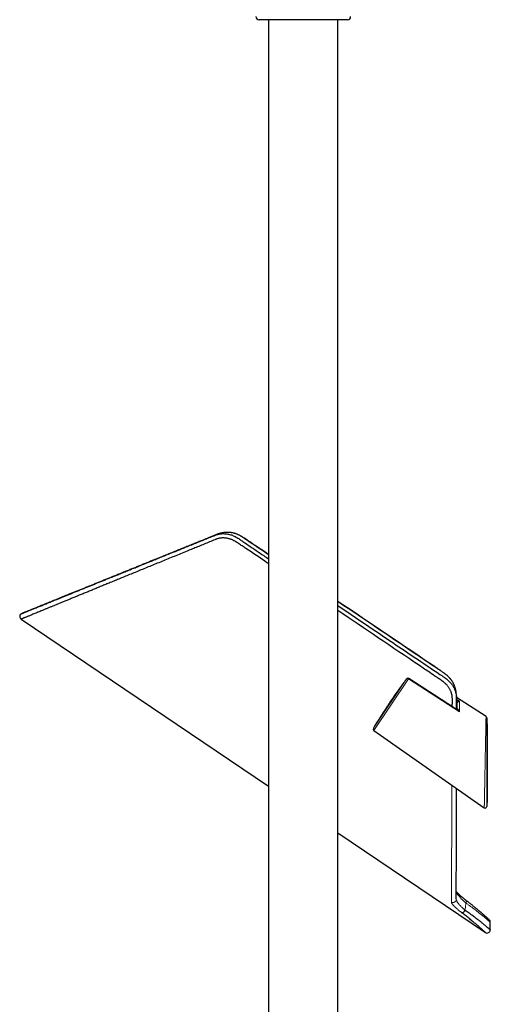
# Model space of a CAD drawing. Header units: millimetres. Extents: x 8 to 2230, y 12 to 2204.
# Tile 19 of 162: x 436 to 585, y 1280 to 1592. Entities that reach past the tile are written whole.
import ezdxf

# ---------------------------------------------------------------- set-up
doc = ezdxf.new("R2010")
doc.units = ezdxf.units.MM

msp = doc.modelspace()

# ---------------------------------------------------------------- linework, layer by layer
at = {"color": 7, "linetype": 'Continuous', "lineweight": 30}
for p, q in [((539.41, 1591.84), (511.41, 1591.84)), ((514.46, 1591.84), (514.46, 1043.83)), ((536.36, 1043.83), (536.36, 1591.84)), ((436.12, 1402.21), (514.46, 1349.37)), ((558.13, 1383.34), (558.12, 1383.33)), ((558.13, 1383.34), (558.12, 1383.34)), ((573.41, 1380.75), (573.41, 1380.75)), ((583.25, 1371.38), (573.9, 1377.45)), ((574.13, 1373.7), (574.13, 1375.6)), ((583.48, 1370.96), (583.48, 1342.98)), ((583.58, 1369.15), (583.48, 1369.04)), ((583.68, 1369.09), (583.58, 1369.16)), ((547.73, 1367.05), (582.69, 1342.57)), ((583.48, 1344.37), (583.68, 1344.24)), ((536.36, 1334.6), (583.04, 1303.12)), ((573.83, 1313.78), (573.83, 1313.79)), ((576.96, 1313.24), (576.85, 1313.33)), ((584.6, 1303.94), (584.6, 1306.36))]:
    msp.add_line(p, q, dxfattribs=at)
at = {"color": 252, "linetype": 'Continuous', "lineweight": 0}
for p, q in [((547.59, 1367.72), (558.12, 1383.34)), ((558.72, 1383.34), (547.73, 1367.05)), ((574.82, 1372.92), (558.72, 1383.34)), ((573.39, 1380.83), (573.41, 1380.75)), ((573.42, 1380.73), (573.41, 1380.75)), ((573.9, 1376.92), (574.89, 1376.27)), ((574.14, 1373.72), (574.15, 1373.77)), ((573.83, 1313.56), (573.83, 1313.78))]:
    msp.add_line(p, q, dxfattribs=at)
at = {"color": 7, "linetype": 'Continuous', "lineweight": 30, "flags": 128}
msp.add_lwpolyline([(574.05, 1373.59), (573.3, 1374.07), (558.8, 1383.46)], dxfattribs=at)
at = {"color": 252, "linetype": 'Continuous', "lineweight": 0, "flags": 128}
for points in [[(574.13, 1375.6), (574.12, 1375.64), (574.1, 1375.67), (574.07, 1375.7), (574.03, 1375.73), (573.98, 1375.76), (573.92, 1375.78), (573.9, 1375.79)], [(574.14, 1373.72), (574.14, 1373.72), (574.15, 1373.77)], [(576.96, 1313.24), (576.99, 1313.22), (577.02, 1313.17), (577.04, 1313.12), (577.04, 1313.06), (577.04, 1312.99), (577.03, 1312.91), (577.01, 1312.83), (576.98, 1312.74), (576.94, 1312.64), (576.9, 1312.55), (576.84, 1312.45)]]:
    msp.add_lwpolyline(points, dxfattribs=at)
at = {"color": 7, "linetype": 'Continuous', "lineweight": 30}
for centre, radius, start, end in [((511.41, 1592.84), 1, 180, 270), ((539.41, 1592.84), 1, 270, 0), ((436.68, 1403.05), 1, 112.9694, 236.1456), ((558.53, 1383.04), 0.5, 57.0924, 142.721), ((735.75, 1254.09), 219.81, 146.8479, 148.872), ((582.98, 1370.96), 0.5, 0, 56.8913), ((548.02, 1367.46), 0.5, 148.872, 235), ((582.98, 1342.98), 0.5, 235.0144, 0), ((575.34, 1310.71), 1.38, 280.2839, 337.2444), ((583.6, 1306.36), 1, 0.2302, 47.3049), ((583.6, 1303.94), 1, 235.8542, 0.0182)]:
    msp.add_arc(centre, radius, start, end, dxfattribs=at)
at = {"color": 252, "linetype": 'Continuous', "lineweight": 0}
for centre, radius, start, end in [((558.42, 1383), 0.45, 49.1147, 131.8905), ((561.78, 1381.38), 3.64, 145.1771, 147.4597), ((573.73, 1375.65), 0.425, 10.2783, 67.1101), ((572.83, 1313.6), 1, 236.735, 357.364)]:
    msp.add_arc(centre, radius, start, end, dxfattribs=at)
at = {"color": 7, "linetype": 'Continuous', "lineweight": 30}
for points, knots in [([(500.93, 1429.64), (500.9, 1429.64), (500.8, 1429.63), (500.63, 1429.61), (500.42, 1429.59), (500.24, 1429.57), (500.07, 1429.54), (499.92, 1429.52), (499.79, 1429.49), (499.67, 1429.47), (499.54, 1429.44), (499.4, 1429.41), (499.26, 1429.38), (499.13, 1429.35), (499.02, 1429.32), (498.92, 1429.29), (498.82, 1429.26), (498.71, 1429.23), (498.59, 1429.19), (498.48, 1429.15), (498.37, 1429.11), (498.27, 1429.08), (498.17, 1429.04), (498.08, 1429.01), (498.01, 1428.98), (497.93, 1428.95), (497.81, 1428.9), (497.63, 1428.83), (497.41, 1428.74), (497.18, 1428.64), (496.96, 1428.56), (496.75, 1428.47), (496.54, 1428.39), (496.29, 1428.28), (496, 1428.17), (495.67, 1428.04), (495.34, 1427.9), (494.98, 1427.75), (494.58, 1427.59), (494.15, 1427.42), (493.66, 1427.22), (493.12, 1427), (492.51, 1426.75), (491.87, 1426.49), (491.19, 1426.22), (490.48, 1425.93), (489.74, 1425.64), (488.99, 1425.33), (488.23, 1425.02), (487.43, 1424.7), (486.6, 1424.36), (485.75, 1424.02), (484.89, 1423.67), (484.02, 1423.32), (483.14, 1422.96), (482.24, 1422.6), (481.32, 1422.22), (480.34, 1421.83), (479.3, 1421.41), (478.2, 1420.96), (477.07, 1420.51), (475.93, 1420.04), (474.76, 1419.57), (473.58, 1419.09), (472.37, 1418.6), (471.18, 1418.12), (469.98, 1417.63), (468.8, 1417.15), (467.61, 1416.67), (466.4, 1416.18), (465.19, 1415.69), (464, 1415.21), (462.83, 1414.74), (461.68, 1414.27), (460.53, 1413.8), (459.39, 1413.34), (458.24, 1412.88), (457.1, 1412.41), (455.97, 1411.96), (454.85, 1411.5), (453.74, 1411.05), (452.65, 1410.61), (451.58, 1410.18), (450.54, 1409.75), (449.51, 1409.34), (448.52, 1408.93), (447.56, 1408.55), (446.64, 1408.17), (445.75, 1407.81), (444.88, 1407.46), (444.04, 1407.12), (443.25, 1406.8), (442.51, 1406.49), (441.81, 1406.21), (441.15, 1405.94), (440.53, 1405.69), (439.96, 1405.46), (439.44, 1405.25), (438.98, 1405.06), (438.55, 1404.89), (438.16, 1404.73), (437.8, 1404.58), (437.49, 1404.46), (437.22, 1404.35), (437, 1404.26), (436.82, 1404.19), (436.68, 1404.13), (436.58, 1404.09), (436.52, 1404.06), (436.52, 1404.06), (436.51, 1404.06)], [0, 0, 0, 0, 0.000616, 0.002525, 0.004189, 0.005671, 0.007056, 0.00839, 0.009328, 0.010265, 0.011319, 0.012551, 0.013866, 0.01489, 0.01583, 0.016594, 0.017362, 0.018352, 0.019497, 0.020367, 0.021218, 0.022186, 0.023022, 0.023778, 0.024407, 0.025052, 0.025737, 0.027722, 0.029916, 0.032064, 0.034148, 0.036167, 0.038123, 0.040015, 0.043316, 0.046403, 0.049274, 0.052949, 0.056852, 0.061009, 0.06542, 0.071002, 0.076942, 0.083242, 0.0899, 0.096917, 0.104291, 0.11163, 0.119291, 0.127273, 0.135577, 0.144201, 0.153144, 0.161868, 0.170874, 0.180162, 0.189731, 0.19958, 0.210901, 0.222568, 0.234582, 0.246941, 0.259643, 0.272686, 0.286068, 0.299785, 0.313129, 0.326773, 0.340712, 0.354946, 0.369471, 0.384284, 0.398513, 0.412994, 0.427724, 0.442701, 0.457922, 0.473385, 0.489086, 0.505024, 0.521195, 0.537597, 0.553928, 0.570477, 0.58724, 0.604218, 0.620787, 0.637551, 0.654509, 0.671657, 0.688996, 0.706523, 0.723219, 0.740081, 0.757108, 0.774298, 0.791651, 0.807568, 0.82362, 0.839807, 0.85613, 0.87259, 0.889186, 0.905921, 0.921382, 0.93696, 0.952655, 0.968469, 0.984401, 1, 1, 1, 1]), ([(514.46, 1422.62), (513.63, 1423.18), (511.64, 1424.53), (509.08, 1426.24), (507.24, 1427.5), (506.44, 1428.04), (506.1, 1428.25), (505.8, 1428.44), (505.52, 1428.6), (505.24, 1428.75), (504.95, 1428.88), (504.66, 1429.01), (504.37, 1429.13), (504.07, 1429.23), (503.78, 1429.33), (503.48, 1429.41), (503.17, 1429.48), (502.87, 1429.54), (502.56, 1429.59), (502.26, 1429.62), (501.95, 1429.65), (501.65, 1429.66), (501.35, 1429.66), (501.11, 1429.65), (500.97, 1429.64), (500.93, 1429.64)], [0, 0, 0, 0, 0.1933164, 0.4615868, 0.5912978, 0.621897, 0.6465428, 0.6688904, 0.6895783, 0.7091004, 0.7299317, 0.7502231, 0.7704739, 0.7906951, 0.8108972, 0.8310912, 0.8512882, 0.8714979, 0.8917266, 0.9119143, 0.9319383, 0.9518484, 0.9716632, 0.9914014, 1, 1, 1, 1]), ([(514.46, 1419.73), (514.28, 1419.85), (511.88, 1421.47), (509.09, 1423.36), (506.09, 1425.37), (505.15, 1426.01), (504.4, 1426.51), (503.91, 1426.82), (503.49, 1427.05), (503.15, 1427.22), (502.79, 1427.37), (502.43, 1427.51), (502.07, 1427.62), (501.7, 1427.72), (501.33, 1427.8), (500.96, 1427.86), (500.59, 1427.89), (500.21, 1427.91), (499.84, 1427.91), (499.42, 1427.88), (498.95, 1427.82), (498.49, 1427.72), (498.11, 1427.6), (497.78, 1427.48), (496.98, 1427.16), (495.73, 1426.64), (494.02, 1425.94), (492.36, 1425.26), (490.73, 1424.6), (488.98, 1423.88), (487.1, 1423.11), (485.09, 1422.29), (483.11, 1421.48), (481.15, 1420.68), (479.22, 1419.89), (477.32, 1419.11), (475.44, 1418.34), (473.6, 1417.58), (471.79, 1416.84), (470.03, 1416.12), (468.32, 1415.42), (466.68, 1414.75), (465.11, 1414.11), (463.62, 1413.5), (462.2, 1412.92), (460.86, 1412.37), (459.54, 1411.83), (458.26, 1411.3), (456.99, 1410.78), (455.75, 1410.27), (454.54, 1409.78), (453.36, 1409.29), (452.21, 1408.82), (451.09, 1408.36), (450, 1407.91), (448.95, 1407.48), (447.92, 1407.06), (446.93, 1406.65), (445.97, 1406.26), (445.05, 1405.88), (444.16, 1405.52), (443.32, 1405.17), (442.52, 1404.85), (441.79, 1404.54), (441.1, 1404.26), (440.46, 1404), (439.85, 1403.75), (439.29, 1403.52), (438.78, 1403.31), (438.31, 1403.12), (437.88, 1402.94), (437.5, 1402.79), (437.17, 1402.65), (436.89, 1402.53), (436.65, 1402.44), (436.46, 1402.36), (436.32, 1402.3), (436.21, 1402.26), (436.15, 1402.23), (436.12, 1402.22), (436.12, 1402.22), (436.12, 1402.22)], [0, 0, 0, 0, 0.004491, 0.060973, 0.070874, 0.080325, 0.085053, 0.08978, 0.092457, 0.095135, 0.097845, 0.100555, 0.103291, 0.106036, 0.108714, 0.111393, 0.114106, 0.116819, 0.11956, 0.12231, 0.126237, 0.130164, 0.132854, 0.135545, 0.138237, 0.152974, 0.167392, 0.181814, 0.195716, 0.20962, 0.227449, 0.245285, 0.263125, 0.280973, 0.298816, 0.316666, 0.33448, 0.352302, 0.369983, 0.387671, 0.404919, 0.422173, 0.438501, 0.454836, 0.47004, 0.48525, 0.499927, 0.515066, 0.53021, 0.545368, 0.560531, 0.575726, 0.590928, 0.606198, 0.621474, 0.636868, 0.652269, 0.667825, 0.683389, 0.69911, 0.714838, 0.730669, 0.746508, 0.761646, 0.77679, 0.791944, 0.807106, 0.822273, 0.837448, 0.852613, 0.867786, 0.882873, 0.897968, 0.91273, 0.9275, 0.94152, 0.955547, 0.968636, 0.98173, 0.99438, 1, 1, 1, 1]), ([(436.29, 1403.97), (436.28, 1403.97), (436.28, 1403.96), (436.31, 1403.98), (436.37, 1404), (436.47, 1404.04), (436.6, 1404.09), (436.75, 1404.15), (436.94, 1404.23), (437.17, 1404.33), (437.47, 1404.45), (437.84, 1404.6), (438.26, 1404.77), (438.72, 1404.95), (439.22, 1405.16), (439.75, 1405.37), (440.3, 1405.59), (440.88, 1405.83), (441.51, 1406.09), (442.14, 1406.34), (442.76, 1406.59), (443.37, 1406.84), (444, 1407.1), (444.66, 1407.36), (445.34, 1407.64), (446.1, 1407.94), (446.95, 1408.29), (447.9, 1408.68), (448.89, 1409.08), (449.91, 1409.49), (450.98, 1409.93), (452.09, 1410.38), (453.25, 1410.85), (454.45, 1411.33), (455.67, 1411.83), (456.86, 1412.31), (458.01, 1412.77), (459.11, 1413.22), (460.23, 1413.67), (461.36, 1414.13), (462.51, 1414.59), (463.77, 1415.1), (465.16, 1415.67), (466.68, 1416.28), (468.23, 1416.91), (469.8, 1417.55), (471.38, 1418.18), (472.96, 1418.82), (474.55, 1419.46), (476.15, 1420.11), (477.78, 1420.77), (479.43, 1421.44), (481.1, 1422.12), (482.8, 1422.8), (484.5, 1423.49), (486.21, 1424.18), (487.93, 1424.88), (489.67, 1425.58), (491.39, 1426.28), (493.11, 1426.97), (494.81, 1427.66), (496.1, 1428.18), (496.97, 1428.53), (497.42, 1428.71), (497.88, 1428.88), (498.34, 1429.03), (498.82, 1429.15), (499.3, 1429.23), (499.79, 1429.27), (500.28, 1429.27), (500.77, 1429.25), (501.27, 1429.19), (501.8, 1429.1), (502.37, 1428.95), (502.98, 1428.75), (503.57, 1428.5), (504.14, 1428.21), (504.7, 1427.88), (505.25, 1427.51), (505.79, 1427.14), (506.88, 1426.39), (509.25, 1424.81), (511.96, 1422.97), (513.94, 1421.64), (514.46, 1421.28)], [0, 0, 0, 0, 0.003588, 0.018445, 0.030932, 0.043421, 0.055909, 0.068188, 0.080468, 0.092748, 0.108432, 0.124123, 0.139816, 0.155507, 0.171191, 0.185545, 0.199903, 0.214263, 0.228621, 0.242975, 0.255023, 0.267072, 0.27912, 0.290996, 0.302873, 0.31475, 0.329751, 0.344758, 0.359766, 0.374772, 0.389774, 0.405227, 0.420685, 0.436144, 0.451602, 0.467056, 0.480017, 0.49298, 0.505941, 0.518736, 0.531531, 0.544325, 0.560394, 0.576467, 0.592541, 0.608615, 0.624684, 0.640104, 0.655527, 0.67095, 0.68637, 0.701864, 0.71736, 0.732856, 0.74835, 0.763605, 0.778863, 0.794121, 0.809376, 0.823937, 0.838499, 0.85306, 0.856858, 0.860668, 0.864477, 0.868274, 0.872058, 0.875837, 0.879487, 0.883149, 0.886816, 0.890479, 0.894129, 0.898687, 0.903261, 0.907834, 0.912393, 0.917014, 0.921642, 0.926276, 0.930906, 0.949477, 0.986618, 1, 1, 1, 1]), ([(573.3, 1381.07), (573.28, 1381.12), (573.23, 1381.27), (573.13, 1381.5), (573, 1381.77), (572.87, 1382.04), (572.72, 1382.3), (572.56, 1382.56), (572.39, 1382.82), (572.21, 1383.07), (572.02, 1383.32), (571.82, 1383.56), (571.61, 1383.79), (571.39, 1384.02), (571.16, 1384.24), (570.92, 1384.45), (570.68, 1384.65), (570.43, 1384.85), (570.15, 1385.05), (569.84, 1385.27), (569.47, 1385.52), (568.89, 1385.91), (568.09, 1386.45), (557.19, 1393.8), (546.61, 1400.94), (536.36, 1407.85)], [0, 0, 0, 0, 0.0037585, 0.010491, 0.0172339, 0.0239707, 0.0306875, 0.0373803, 0.0441504, 0.050972, 0.0578349, 0.0647277, 0.0716383, 0.0785537, 0.0854575, 0.0923456, 0.0991002, 0.1059593, 0.1133447, 0.1214643, 0.1307603, 0.142441, 0.1673682, 0.1937444, 1, 1, 1, 1]), ([(536.36, 1406.51), (540.09, 1404), (548.15, 1398.56), (558.91, 1391.3), (566.2, 1386.39), (569.42, 1384.22), (570.11, 1383.76), (570.7, 1383.33), (571.19, 1382.94), (571.61, 1382.53), (571.99, 1382.13), (572.31, 1381.73), (572.61, 1381.32), (572.88, 1380.89), (573.12, 1380.45), (573.32, 1380), (573.5, 1379.54), (573.64, 1379.07), (573.75, 1378.6), (573.83, 1378.08), (573.88, 1377.53), (573.89, 1376.93), (573.89, 1376.33), (573.87, 1375.74), (573.87, 1374.86), (573.87, 1374.19), (573.87, 1373.71)], [0, 0, 0, 0, 0.25522, 0.551984, 0.736702, 0.754347, 0.771989, 0.783887, 0.795799, 0.807691, 0.817563, 0.827469, 0.837385, 0.847289, 0.857161, 0.867045, 0.876966, 0.886898, 0.896817, 0.9067, 0.919234, 0.931777, 0.944338, 0.956907, 0.969464, 1, 1, 1, 1]), ([(572.58, 1374.54), (572.58, 1374.63), (572.58, 1375.23), (572.59, 1375.97), (572.59, 1376.75), (572.59, 1377.14), (572.57, 1377.53), (572.52, 1377.93), (572.45, 1378.33), (572.35, 1378.71), (572.23, 1379.06), (572.1, 1379.4), (571.94, 1379.73), (571.77, 1380.07), (571.58, 1380.39), (571.38, 1380.7), (571.15, 1381.01), (570.92, 1381.3), (570.66, 1381.58), (570.39, 1381.85), (570.11, 1382.11), (569.74, 1382.41), (569.28, 1382.75), (568.74, 1383.13), (568.19, 1383.49), (567.09, 1384.23), (565.08, 1385.59), (554.65, 1392.61), (544.96, 1399.15), (536.36, 1404.96)], [0, 0, 0, 0, 0.00598, 0.041054, 0.049712, 0.058369, 0.067019, 0.075839, 0.08467, 0.093491, 0.10112, 0.108749, 0.116478, 0.124208, 0.132013, 0.139844, 0.14747, 0.155095, 0.162814, 0.170532, 0.178322, 0.186136, 0.199442, 0.212757, 0.226082, 0.239402, 0.292712, 0.37272, 1, 1, 1, 1]), ([(558.09, 1383.29), (558.01, 1383.2), (557.75, 1382.85), (557.3, 1382.25), (556.73, 1381.49), (556.25, 1380.83), (555.95, 1380.42), (555.83, 1380.26)], [0, 0, 0, 0, 0.091576, 0.341744, 0.591894, 0.842026, 1, 1, 1, 1]), ([(555.83, 1380.25), (555.69, 1380.06), (555.34, 1379.57), (554.78, 1378.79), (554.16, 1377.91), (553.55, 1377.03), (552.97, 1376.18), (552.42, 1375.35), (552, 1374.73), (551.78, 1374.38), (551.72, 1374.3)], [0, 0, 0, 0, 0.094939, 0.242317, 0.389695, 0.537176, 0.684657, 0.820668, 0.956679, 1, 1, 1, 1]), ([(573.89, 1373.69), (573.89, 1373.78), (573.9, 1374.04), (573.9, 1374.45), (573.9, 1374.91), (573.9, 1375.35), (573.9, 1375.74), (573.9, 1376.1), (573.9, 1376.43), (573.9, 1376.71), (573.9, 1376.96), (573.9, 1377.19), (573.9, 1377.38), (573.9, 1377.53), (573.9, 1377.64), (573.9, 1377.72), (573.9, 1377.77), (573.89, 1377.82), (573.89, 1377.84), (573.89, 1377.87), (573.89, 1377.89), (573.89, 1377.94), (573.89, 1378), (573.89, 1378.08), (573.88, 1378.18), (573.88, 1378.29), (573.87, 1378.4), (573.86, 1378.52), (573.85, 1378.63), (573.84, 1378.72), (573.83, 1378.81), (573.82, 1378.93), (573.8, 1379.05), (573.78, 1379.19), (573.76, 1379.35), (573.73, 1379.53), (573.69, 1379.73), (573.65, 1379.91), (573.61, 1380.08), (573.56, 1380.25), (573.52, 1380.42), (573.47, 1380.59), (573.43, 1380.7), (573.42, 1380.75)], [0, 0, 0, 0, 0.0403657, 0.1136535, 0.1819407, 0.2452264, 0.3035097, 0.3567901, 0.4026329, 0.4439892, 0.4808591, 0.513243, 0.5411414, 0.5647734, 0.5782475, 0.5886604, 0.596751, 0.6027692, 0.6067033, 0.6082173, 0.6110277, 0.6170514, 0.6256708, 0.6364665, 0.650232, 0.6639876, 0.6792471, 0.6965399, 0.7114324, 0.7210319, 0.7332191, 0.7498635, 0.7669989, 0.7839326, 0.8054872, 0.8307724, 0.8589549, 0.884795, 0.9076835, 0.9286359, 0.9544287, 0.9784024, 1, 1, 1, 1]), ([(574.13, 1373.89), (574.12, 1373.91), (574.12, 1373.95), (574.05, 1374.03), (573.97, 1374.11), (573.91, 1374.15), (573.9, 1374.16)], [0, 0, 0, 0, 0.287302, 0.574585, 0.864656, 1, 1, 1, 1]), ([(574.14, 1373.72), (574.14, 1373.72), (574.14, 1373.72), (574.14, 1373.71), (574.12, 1373.69), (574.09, 1373.66), (574.05, 1373.64), (574.01, 1373.63), (574, 1373.63), (573.99, 1373.63)], [0, 0, 0, 0, 0.043099, 0.141178, 0.251208, 0.439716, 0.647833, 0.8311, 1, 1, 1, 1]), ([(583.58, 1369.15), (583.58, 1369.15), (583.58, 1369.16), (583.58, 1369.14), (583.58, 1369.09), (583.58, 1369.02), (583.58, 1368.92), (583.58, 1368.78), (583.58, 1368.63), (583.58, 1368.47), (583.58, 1368.32), (583.58, 1368.14), (583.58, 1367.95), (583.58, 1367.72), (583.58, 1367.48), (583.58, 1367.23), (583.58, 1366.98), (583.57, 1366.72), (583.57, 1366.45), (583.57, 1366.16), (583.57, 1365.87), (583.57, 1365.56), (583.57, 1365.23), (583.57, 1364.88), (583.57, 1364.51), (583.57, 1364.12), (583.57, 1363.7), (583.57, 1363.24), (583.57, 1362.73), (583.57, 1362.22), (583.57, 1361.7), (583.57, 1361.17), (583.57, 1360.63), (583.57, 1360.08), (583.57, 1359.54), (583.56, 1358.98), (583.56, 1358.43), (583.56, 1357.87), (583.55, 1357.31), (583.55, 1356.75), (583.55, 1356.19), (583.54, 1355.63), (583.54, 1355.07), (583.54, 1354.51), (583.54, 1353.96), (583.53, 1353.41), (583.53, 1352.87), (583.53, 1352.33), (583.52, 1351.81), (583.51, 1351.3), (583.51, 1350.82), (583.5, 1350.34), (583.49, 1349.88), (583.48, 1349.53), (583.48, 1349.34), (583.48, 1349.29)], [0, 0, 0, 0, 0.003383, 0.022736, 0.04215, 0.061652, 0.081214, 0.10085, 0.121485, 0.136726, 0.151967, 0.167312, 0.182657, 0.200546, 0.218473, 0.234096, 0.249743, 0.26544, 0.28116, 0.296941, 0.312744, 0.328595, 0.344466, 0.362076, 0.379737, 0.397423, 0.415158, 0.436747, 0.458377, 0.480065, 0.501831, 0.523418, 0.54504, 0.566732, 0.588458, 0.610043, 0.631661, 0.653346, 0.675063, 0.696631, 0.718232, 0.739825, 0.761451, 0.783125, 0.804833, 0.826419, 0.84804, 0.869715, 0.891462, 0.911961, 0.932502, 0.953079, 0.973701, 0.992884, 1, 1, 1, 1]), ([(583.68, 1344.24), (583.68, 1344.24), (583.68, 1344.24), (583.68, 1344.29), (583.68, 1344.36), (583.68, 1344.45), (583.68, 1344.57), (583.68, 1344.72), (583.68, 1344.9), (583.68, 1345.09), (583.68, 1345.31), (583.68, 1345.55), (583.68, 1345.82), (583.68, 1346.09), (583.68, 1346.35), (583.68, 1346.61), (583.68, 1346.89), (583.68, 1347.17), (583.68, 1347.46), (583.68, 1347.77), (583.68, 1348.08), (583.68, 1348.47), (583.68, 1348.94), (583.68, 1349.54), (583.68, 1350.16), (583.68, 1350.79), (583.68, 1351.44), (583.68, 1352.07), (583.68, 1352.66), (583.68, 1353.17), (583.68, 1353.69), (583.68, 1354.25), (583.68, 1354.86), (583.68, 1355.57), (583.68, 1356.27), (583.68, 1356.98), (583.68, 1357.69), (583.68, 1358.39), (583.68, 1359.09), (583.68, 1359.78), (583.68, 1360.47), (583.68, 1361.15), (583.68, 1361.81), (583.68, 1362.47), (583.68, 1363.1), (583.68, 1363.72), (583.68, 1364.31), (583.68, 1364.86), (583.68, 1365.38), (583.68, 1365.83), (583.68, 1366.22), (583.68, 1366.53), (583.68, 1366.83), (583.68, 1367.1), (583.68, 1367.36), (583.68, 1367.59), (583.68, 1367.81), (583.68, 1368.03), (583.68, 1368.25), (583.68, 1368.46), (583.68, 1368.64), (583.68, 1368.8), (583.68, 1368.92), (583.68, 1369), (583.68, 1369.05), (583.68, 1369.08), (583.68, 1369.09), (583.68, 1369.09), (583.68, 1369.09)], [0, 0, 0, 0, 0.013686, 0.027373, 0.041163, 0.054953, 0.068845, 0.082737, 0.096403, 0.11007, 0.123826, 0.137582, 0.151423, 0.165264, 0.176544, 0.187856, 0.199169, 0.210514, 0.221792, 0.233099, 0.244406, 0.25574, 0.274029, 0.292371, 0.314462, 0.332748, 0.351079, 0.373146, 0.38778, 0.402415, 0.417111, 0.431808, 0.450089, 0.468409, 0.490453, 0.508735, 0.527053, 0.549096, 0.567378, 0.585698, 0.607746, 0.626031, 0.644357, 0.666413, 0.684699, 0.703032, 0.725111, 0.742054, 0.759041, 0.77949, 0.79199, 0.804533, 0.817075, 0.829661, 0.841279, 0.852936, 0.864593, 0.876291, 0.890888, 0.90577, 0.920652, 0.93559, 0.95054, 0.965478, 0.976206, 0.986974, 0.997742, 1, 1, 1, 1]), ([(573.83, 1313.79), (573.83, 1313.91), (573.83, 1314.18), (573.83, 1314.66), (573.84, 1315.22), (573.84, 1315.82), (573.84, 1316.47), (573.84, 1317.15), (573.84, 1317.87), (573.84, 1318.63), (573.84, 1319.44), (573.84, 1320.3), (573.84, 1321.21), (573.85, 1322.16), (573.85, 1323.15), (573.85, 1324.17), (573.85, 1325.23), (573.85, 1326.33), (573.85, 1327.46), (573.85, 1328.69), (573.86, 1330.01), (573.86, 1331.44), (573.86, 1332.92), (573.86, 1334.45), (573.86, 1336.01), (573.87, 1337.61), (573.87, 1339.24), (573.87, 1340.92), (573.87, 1342.64), (573.87, 1344.42), (573.87, 1346.25), (573.88, 1347.7), (573.88, 1348.54), (573.88, 1348.75)], [0, 0, 0, 0, 0.022708, 0.05319, 0.083762, 0.114425, 0.145181, 0.175481, 0.205873, 0.236361, 0.266946, 0.298189, 0.329537, 0.360988, 0.392545, 0.424207, 0.455406, 0.486706, 0.518108, 0.54961, 0.585656, 0.621831, 0.658136, 0.694568, 0.731126, 0.767151, 0.80329, 0.839542, 0.875902, 0.913113, 0.950428, 0.987844, 1, 1, 1, 1]), ([(576.96, 1313.24), (576.94, 1313.26), (576.84, 1313.34), (576.67, 1313.47), (576.44, 1313.65), (576.22, 1313.83), (576, 1314), (575.79, 1314.18), (575.59, 1314.35), (575.39, 1314.52), (575.2, 1314.68), (575.02, 1314.84), (574.85, 1315), (574.68, 1315.16), (574.52, 1315.31), (574.38, 1315.46), (574.24, 1315.6), (574.11, 1315.73), (574, 1315.86), (573.91, 1315.96), (573.86, 1316.03), (573.84, 1316.05)], [0, 0, 0, 0, 0.015178, 0.070679, 0.126366, 0.182215, 0.238189, 0.294213, 0.350318, 0.406525, 0.462855, 0.519322, 0.575934, 0.632694, 0.689551, 0.746362, 0.80217, 0.857086, 0.911042, 0.963964, 1, 1, 1, 1]), ([(584.28, 1307.09), (584.28, 1307.09), (584.28, 1307.09), (584.27, 1307.1), (584.25, 1307.12), (584.22, 1307.14), (584.19, 1307.18), (584.14, 1307.22), (584.08, 1307.27), (584.02, 1307.33), (583.95, 1307.39), (583.87, 1307.47), (583.77, 1307.55), (583.67, 1307.64), (583.57, 1307.74), (583.45, 1307.85), (583.32, 1307.96), (583.19, 1308.08), (583.04, 1308.21), (582.89, 1308.35), (582.72, 1308.49), (582.55, 1308.64), (582.38, 1308.8), (582.19, 1308.96), (582, 1309.13), (581.79, 1309.31), (581.58, 1309.49), (581.36, 1309.68), (581.14, 1309.87), (580.9, 1310.07), (580.66, 1310.27), (580.41, 1310.48), (580.16, 1310.69), (579.89, 1310.91), (579.62, 1311.13), (579.35, 1311.36), (579.07, 1311.59), (578.78, 1311.82), (578.49, 1312.05), (578.19, 1312.29), (577.88, 1312.53), (577.57, 1312.77), (577.26, 1313.01), (577.06, 1313.17), (576.96, 1313.24)], [0, 0, 0, 0, 0.012636, 0.034493, 0.058693, 0.083003, 0.107392, 0.131816, 0.156221, 0.180554, 0.20477, 0.228835, 0.252907, 0.277034, 0.301166, 0.325312, 0.349487, 0.373709, 0.398002, 0.422389, 0.446805, 0.47105, 0.495238, 0.51939, 0.543531, 0.567686, 0.591874, 0.616121, 0.640454, 0.664653, 0.688774, 0.712994, 0.737274, 0.761573, 0.785839, 0.810028, 0.834102, 0.85803, 0.88193, 0.905971, 0.930093, 0.954259, 0.978432, 1, 1, 1, 1]), ([(583.04, 1303.12), (583.04, 1303.12), (583.03, 1303.12), (582.98, 1303.17), (582.89, 1303.25), (582.76, 1303.37), (582.59, 1303.52), (582.39, 1303.71), (582.18, 1303.89), (582, 1304.06), (581.84, 1304.2), (581.68, 1304.34), (581.51, 1304.49), (581.33, 1304.65), (581.13, 1304.82), (580.93, 1305), (580.66, 1305.24), (580.31, 1305.53), (579.88, 1305.91), (579.41, 1306.3), (578.9, 1306.72), (578.37, 1307.16), (577.83, 1307.6), (577.29, 1308.03), (576.74, 1308.46), (576.18, 1308.91), (575.78, 1309.21), (575.59, 1309.36)], [0, 0, 0, 0, 0.043885, 0.092123, 0.140887, 0.189805, 0.239063, 0.28848, 0.33786, 0.363657, 0.389455, 0.415344, 0.441234, 0.467228, 0.493222, 0.519312, 0.545401, 0.591846, 0.638789, 0.685874, 0.73328, 0.780835, 0.828352, 0.871084, 0.913929, 0.956905, 1, 1, 1, 1]), ([(576.61, 1310.18), (576.83, 1310.02), (577.26, 1309.72), (577.89, 1309.27), (578.48, 1308.85), (579.03, 1308.44), (579.55, 1308.05), (580.04, 1307.67), (580.51, 1307.32), (580.95, 1306.97), (581.37, 1306.64), (581.77, 1306.32), (582.17, 1305.99), (582.57, 1305.67), (582.95, 1305.36), (583.29, 1305.07), (583.59, 1304.81), (583.82, 1304.62), (583.98, 1304.49), (584.12, 1304.36), (584.27, 1304.23), (584.42, 1304.1), (584.52, 1304.01), (584.58, 1303.96), (584.6, 1303.94), (584.6, 1303.94), (584.6, 1303.94)], [0, 0, 0, 0, 0.044717, 0.08847, 0.132346, 0.173929, 0.215614, 0.255526, 0.295526, 0.336076, 0.376716, 0.41745, 0.458274, 0.506912, 0.555759, 0.604759, 0.654043, 0.703485, 0.728315, 0.753165, 0.801756, 0.850553, 0.899502, 0.948736, 0.998128, 1, 1, 1, 1]), ([(584.59, 1306.36), (584.59, 1306.36), (584.6, 1306.36), (584.6, 1306.36), (584.59, 1306.36)], [0, 0, 0, 0, 0.283206, 1, 1, 1, 1])]:
    msp.add_open_spline(points, degree=3, knots=knots, dxfattribs=at)
at = {"color": 252, "linetype": 'Continuous', "lineweight": 0}
for points, knots in [([(514.46, 1422.55), (512.23, 1424.05), (509.83, 1425.66), (507.28, 1427.4), (506.79, 1427.73), (506.3, 1428.06), (505.8, 1428.38), (505.29, 1428.67), (504.79, 1428.92), (504.29, 1429.12), (503.81, 1429.29), (503.32, 1429.43), (502.83, 1429.54), (502.34, 1429.61), (501.85, 1429.65), (501.37, 1429.67), (501.07, 1429.65), (500.93, 1429.64)], [0, 0, 0, 0, 0.514326, 0.551906, 0.589597, 0.627273, 0.664842, 0.702289, 0.739707, 0.77266, 0.805725, 0.838824, 0.871882, 0.904831, 0.937829, 0.970948, 1, 1, 1, 1]), ([(573.41, 1380.75), (573.38, 1380.85), (573.3, 1381.09), (573.14, 1381.48), (572.93, 1381.92), (572.69, 1382.35), (572.39, 1382.8), (572.04, 1383.26), (571.62, 1383.73), (571.17, 1384.18), (570.63, 1384.63), (570, 1385.1), (569.3, 1385.6), (568.59, 1386.08), (567.87, 1386.55), (567.15, 1387.02), (565.24, 1388.29), (555, 1395.24), (544.97, 1401.99), (536.36, 1407.78)], [0, 0, 0, 0, 0.006729, 0.017798, 0.028882, 0.039954, 0.050987, 0.064767, 0.078594, 0.09242, 0.106198, 0.124707, 0.143221, 0.161761, 0.180322, 0.198885, 0.217427, 0.328711, 1, 1, 1, 1]), ([(558.12, 1383.34), (557.89, 1383.03), (557.43, 1382.42), (556.74, 1381.5), (556.21, 1380.78), (555.91, 1380.36), (555.83, 1380.25)], [0, 0, 0, 0, 0.296473, 0.592946, 0.889636, 1, 1, 1, 1]), ([(573.72, 1378.71), (573.72, 1378.86), (573.7, 1379.17), (573.66, 1379.64), (573.59, 1380.11), (573.51, 1380.45), (573.45, 1380.64), (573.44, 1380.67)], [0, 0, 0, 0, 0.229191, 0.470734, 0.711342, 0.951645, 1, 1, 1, 1]), ([(573.9, 1376.22), (573.9, 1376.23), (573.92, 1376.25), (573.97, 1376.29), (574.04, 1376.32), (574.12, 1376.35), (574.22, 1376.37), (574.37, 1376.39), (574.54, 1376.37), (574.72, 1376.33), (574.83, 1376.29), (574.89, 1376.27), (574.89, 1376.27)], [0, 0, 0, 0, 0.012621, 0.093897, 0.159193, 0.224617, 0.332059, 0.439741, 0.627987, 0.816586, 0.994228, 1, 1, 1, 1]), ([(574.82, 1372.92), (574.82, 1372.93), (574.75, 1373), (574.6, 1373.15), (574.4, 1373.33), (574.22, 1373.48), (574.1, 1373.55), (574.05, 1373.59)], [0, 0, 0, 0, 0.005688, 0.298542, 0.591332, 0.80695, 1, 1, 1, 1]), ([(574.15, 1375.73), (574.14, 1375.71), (574.13, 1375.67), (574.13, 1375.62), (574.13, 1375.6)], [0, 0, 0, 0, 0.492865, 1, 1, 1, 1]), ([(574.89, 1376.27), (574.89, 1376.27), (574.85, 1376.27), (574.77, 1376.25), (574.65, 1376.21), (574.55, 1376.15), (574.48, 1376.11), (574.41, 1376.05), (574.34, 1375.99), (574.27, 1375.91), (574.2, 1375.83), (574.17, 1375.77), (574.15, 1375.73), (574.15, 1375.73)], [0, 0, 0, 0, 0.004969, 0.198772, 0.398113, 0.487299, 0.577633, 0.653383, 0.730892, 0.822293, 0.898723, 0.975442, 1, 1, 1, 1]), ([(574.15, 1373.77), (574.15, 1373.78), (574.16, 1373.82), (574.19, 1373.86), (574.23, 1373.87), (574.29, 1373.86), (574.35, 1373.82), (574.41, 1373.76), (574.48, 1373.67), (574.55, 1373.55), (574.62, 1373.42), (574.69, 1373.27), (574.75, 1373.11), (574.8, 1372.99), (574.82, 1372.93), (574.82, 1372.92)], [0, 0, 0, 0, 0.032491, 0.065051, 0.105486, 0.173247, 0.244831, 0.317987, 0.422862, 0.528773, 0.636848, 0.745374, 0.870803, 0.996689, 1, 1, 1, 1]), ([(574.89, 1376.27), (574.89, 1376.21), (574.89, 1376.1), (574.88, 1375.89), (574.88, 1375.64), (574.87, 1375.34), (574.86, 1375.01), (574.86, 1374.65), (574.85, 1374.26), (574.84, 1373.84), (574.83, 1373.4), (574.83, 1373.08), (574.82, 1372.92)], [0, 0, 0, 0, 0.082774, 0.165733, 0.268152, 0.370654, 0.473081, 0.578336, 0.68367, 0.788934, 0.894334, 1, 1, 1, 1]), ([(582.69, 1342.57), (582.69, 1342.58), (582.69, 1342.58), (582.69, 1342.62), (582.69, 1342.67), (582.69, 1342.74), (582.7, 1342.83), (582.7, 1342.93), (582.7, 1343.06), (582.7, 1343.2), (582.71, 1343.36), (582.71, 1343.53), (582.71, 1343.72), (582.72, 1343.92), (582.72, 1344.14), (582.73, 1344.37), (582.73, 1344.62), (582.74, 1344.88), (582.74, 1345.15), (582.75, 1345.45), (582.75, 1345.77), (582.76, 1346.11), (582.77, 1346.47), (582.77, 1346.84), (582.78, 1347.23), (582.79, 1347.62), (582.8, 1348.03), (582.8, 1348.52), (582.82, 1349.09), (582.83, 1349.76), (582.84, 1350.45), (582.86, 1351.15), (582.87, 1351.87), (582.88, 1352.64), (582.9, 1353.45), (582.92, 1354.3), (582.93, 1355.16), (582.95, 1356.04), (582.97, 1356.91), (582.98, 1357.73), (583, 1358.5), (583.01, 1359.2), (583.02, 1359.91), (583.04, 1360.61), (583.05, 1361.3), (583.07, 1361.99), (583.08, 1362.68), (583.09, 1363.34), (583.1, 1363.99), (583.12, 1364.61), (583.13, 1365.22), (583.14, 1365.82), (583.15, 1366.4), (583.16, 1366.96), (583.17, 1367.5), (583.18, 1367.96), (583.19, 1368.35), (583.2, 1368.68), (583.2, 1368.99), (583.21, 1369.29), (583.21, 1369.57), (583.22, 1369.84), (583.22, 1370.08), (583.23, 1370.31), (583.23, 1370.52), (583.24, 1370.7), (583.24, 1370.87), (583.24, 1371.01), (583.25, 1371.13), (583.25, 1371.23), (583.25, 1371.3), (583.25, 1371.35), (583.25, 1371.38), (583.25, 1371.38), (583.25, 1371.38)], [0, 0, 0, 0, 0.011993, 0.024015, 0.034349, 0.044701, 0.055118, 0.065535, 0.076025, 0.086515, 0.097067, 0.107637, 0.117957, 0.128292, 0.13868, 0.149068, 0.159515, 0.169961, 0.180457, 0.190965, 0.20263, 0.214313, 0.226053, 0.237794, 0.249597, 0.2614, 0.273255, 0.285125, 0.303145, 0.321212, 0.339332, 0.357495, 0.375709, 0.393963, 0.414735, 0.435563, 0.456458, 0.477409, 0.498426, 0.519499, 0.536481, 0.553494, 0.57057, 0.587677, 0.604864, 0.622084, 0.639372, 0.656696, 0.673345, 0.690029, 0.706791, 0.723591, 0.740492, 0.757436, 0.774469, 0.791551, 0.803271, 0.815009, 0.826811, 0.838612, 0.850495, 0.862377, 0.874337, 0.88632, 0.898066, 0.909836, 0.921692, 0.933549, 0.945511, 0.957474, 0.969536, 0.981627, 0.992159, 1, 1, 1, 1]), ([(572.28, 1312.77), (572.28, 1312.94), (572.28, 1313.28), (572.29, 1313.86), (572.29, 1314.49), (572.29, 1315.17), (572.3, 1315.9), (572.3, 1316.68), (572.31, 1317.51), (572.31, 1318.39), (572.32, 1319.32), (572.32, 1320.3), (572.33, 1321.32), (572.33, 1322.38), (572.34, 1323.5), (572.35, 1324.66), (572.35, 1325.87), (572.36, 1327.12), (572.37, 1328.42), (572.37, 1329.77), (572.38, 1331.18), (572.39, 1332.65), (572.39, 1334.17), (572.4, 1335.72), (572.41, 1337.25), (572.42, 1338.75), (572.42, 1340.22), (572.43, 1341.72), (572.44, 1343.24), (572.45, 1344.79), (572.45, 1346.38), (572.46, 1347.99), (572.47, 1349.11), (572.47, 1349.7), (572.47, 1349.73)], [0, 0, 0, 0, 0.031955, 0.063918, 0.095882, 0.127837, 0.16007, 0.192312, 0.224554, 0.256787, 0.289208, 0.321642, 0.354079, 0.386513, 0.418935, 0.451753, 0.484583, 0.517417, 0.550247, 0.583066, 0.6173, 0.651546, 0.685796, 0.720042, 0.754277, 0.784667, 0.815064, 0.845464, 0.875862, 0.906252, 0.936882, 0.967518, 0.998156, 1, 1, 1, 1]), ([(573.86, 1348.76), (573.86, 1348.72), (573.86, 1348.21), (573.86, 1347.22), (573.86, 1345.8), (573.86, 1344.4), (573.86, 1343.07), (573.86, 1341.77), (573.86, 1340.47), (573.86, 1339.09), (573.86, 1337.67), (573.85, 1336.18), (573.85, 1334.81), (573.85, 1333.56), (573.85, 1332.49), (573.85, 1331.56), (573.85, 1330.69), (573.85, 1329.9), (573.85, 1329.14), (573.85, 1328.4), (573.85, 1327.68), (573.85, 1326.98), (573.85, 1326.3), (573.84, 1325.63), (573.84, 1324.96), (573.84, 1324.31), (573.84, 1323.68), (573.84, 1323.05), (573.84, 1322.44), (573.84, 1321.84), (573.84, 1321.25), (573.84, 1320.68), (573.84, 1320.13), (573.84, 1319.58), (573.84, 1319.06), (573.84, 1318.54), (573.84, 1318.05), (573.84, 1317.57), (573.83, 1317.1), (573.83, 1316.65), (573.83, 1316.22), (573.83, 1315.79), (573.83, 1315.36), (573.83, 1314.9), (573.83, 1314.45), (573.83, 1313.98), (573.83, 1313.7), (573.83, 1313.56)], [0, 0, 0, 0, 0.001998, 0.029518, 0.058921, 0.086703, 0.114485, 0.141243, 0.168001, 0.19673, 0.23015, 0.261347, 0.29692, 0.324891, 0.349073, 0.373254, 0.393392, 0.41353, 0.432998, 0.452466, 0.471379, 0.490292, 0.509145, 0.527999, 0.546996, 0.565994, 0.585115, 0.604237, 0.623442, 0.642648, 0.661915, 0.681182, 0.700504, 0.719827, 0.739198, 0.758569, 0.777973, 0.797378, 0.816802, 0.836226, 0.85555, 0.874874, 0.896889, 0.918903, 0.945351, 0.971798, 1, 1, 1, 1]), ([(576.84, 1312.45), (576.76, 1312.52), (576.59, 1312.68), (576.34, 1312.9), (576.1, 1313.13), (575.87, 1313.35), (575.64, 1313.58), (575.42, 1313.8), (575.21, 1314.03), (575.01, 1314.24), (574.83, 1314.45), (574.66, 1314.66), (574.49, 1314.86), (574.34, 1315.06), (574.19, 1315.25), (574.06, 1315.44), (573.94, 1315.63), (573.87, 1315.74), (573.84, 1315.8)], [0, 0, 0, 0, 0.0618734, 0.1237475, 0.1860916, 0.2484364, 0.3121714, 0.3759071, 0.4400807, 0.5042549, 0.5660552, 0.6278558, 0.6900079, 0.7521601, 0.8154103, 0.8786601, 0.9422976, 1, 1, 1, 1]), ([(575.59, 1309.36), (575.43, 1309.48), (575.11, 1309.72), (574.72, 1310.04), (574.39, 1310.31), (574.12, 1310.54), (573.82, 1310.8), (573.51, 1311.08), (573.23, 1311.35), (573.02, 1311.58), (572.85, 1311.77), (572.7, 1311.94), (572.58, 1312.11), (572.47, 1312.26), (572.39, 1312.4), (572.33, 1312.54), (572.29, 1312.66), (572.28, 1312.73), (572.28, 1312.77)], [0, 0, 0, 0, 0.082055, 0.16411, 0.220409, 0.276753, 0.333052, 0.415096, 0.49714, 0.553412, 0.609729, 0.665999, 0.720739, 0.775523, 0.830259, 0.886824, 0.943443, 1, 1, 1, 1]), ([(573.83, 1313.56), (573.83, 1313.5), (573.84, 1313.4), (573.91, 1313.2), (574.01, 1312.98), (574.15, 1312.74), (574.32, 1312.49), (574.52, 1312.23), (574.76, 1311.95), (575.02, 1311.67), (575.29, 1311.39), (575.57, 1311.11), (575.88, 1310.82), (576.23, 1310.51), (576.48, 1310.29), (576.61, 1310.18)], [0, 0, 0, 0, 0.077747, 0.156138, 0.236385, 0.317205, 0.395162, 0.473586, 0.552713, 0.632795, 0.699992, 0.771417, 0.842842, 0.921421, 1, 1, 1, 1]), ([(576.84, 1312.45), (576.83, 1312.26), (576.81, 1311.88), (576.76, 1311.31), (576.69, 1310.74), (576.64, 1310.37), (576.61, 1310.18)], [0, 0, 0, 0, 0.249535, 0.499253, 0.749531, 1, 1, 1, 1]), ([(584.59, 1306.36), (584.59, 1306.36), (584.59, 1306.36), (584.55, 1306.4), (584.48, 1306.47), (584.39, 1306.54), (584.3, 1306.62), (584.16, 1306.74), (583.95, 1306.92), (583.7, 1307.13), (583.42, 1307.38), (583.09, 1307.66), (582.73, 1307.96), (582.35, 1308.27), (581.96, 1308.59), (581.55, 1308.92), (581.12, 1309.26), (580.68, 1309.61), (580.22, 1309.96), (579.8, 1310.29), (579.42, 1310.58), (579.08, 1310.83), (578.73, 1311.09), (578.37, 1311.35), (578, 1311.62), (577.63, 1311.89), (577.24, 1312.17), (576.98, 1312.36), (576.84, 1312.45)], [0, 0, 0, 0, 0.0327804, 0.0827731, 0.1329272, 0.1581153, 0.1833236, 0.2325549, 0.2820099, 0.3316192, 0.3814894, 0.4315185, 0.4817421, 0.5270891, 0.5714362, 0.6158959, 0.6580085, 0.7002192, 0.7406185, 0.7811054, 0.8082954, 0.8354853, 0.8627867, 0.890088, 0.9175069, 0.9449258, 0.9724629, 1, 1, 1, 1])]:
    msp.add_open_spline(points, degree=3, knots=knots, dxfattribs=at)

doc.saveas('drawing.dxf')
